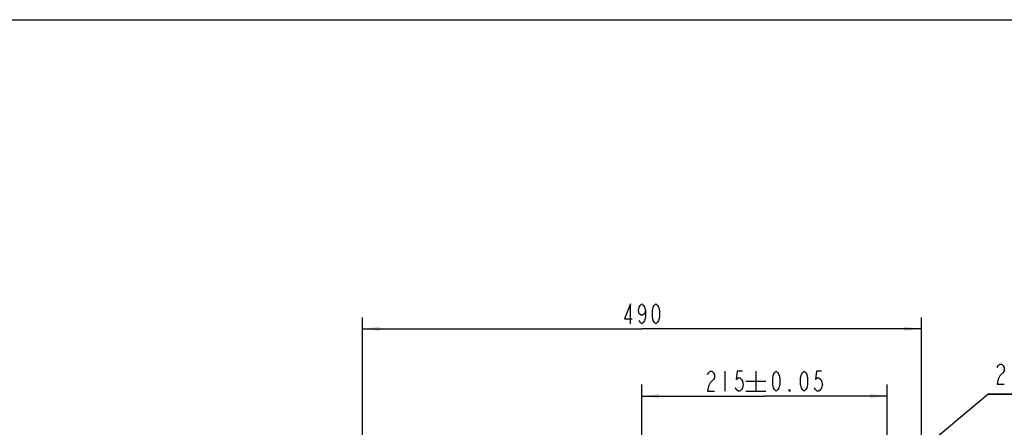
# Model space of a CAD drawing. Header units: millimetres. Extents: x 0 to 420, y 0 to 297.
# Tile 4 of 5: x 99 to 272, y 226 to 297. Entities that reach past the tile are written whole.
import ezdxf

# ---------------------------------------------------------------- set-up
doc = ezdxf.new("R2010")
doc.units = ezdxf.units.MM
doc.header["$LTSCALE"] = 23.1
doc.layers.get('0').update_dxf_attribs({"linetype": 'CONTINUOUS'})
doc.styles.get("Standard").update_dxf_attribs({"font": 'txt', "width": 0.7})
doc.dimstyles.new('DIMSTYLE_1', dxfattribs={"dimtxt": 3.5, "dimasz": 3, "dimexe": 0.18, "dimexo": 0.0625, "dimgap": 0.09, "dimtad": 1, "dimlfac": 5, "dimdsep": 46, "dimtxsty": 'Standard', "dimblk": '_FILLED', "dimblk1": '_FILLED', "dimblk2": '_FILLED', "dimcen": 0.09, "dimclrt": 5, "dimadec": 0, "dimazin": 0, "dimtol": 1, "dimtp": 0.05, "dimtm": 0.05, "dimtfac": 1, "dimtofl": 0, "dimtmove": 0, "dimatfit": 3, "dimldrblk": '_FILLED', "dimfxl": 1, "dimtolj": 1, "dimarcsym": 0})
doc.dimstyles.new('DIMSTYLE_3', dxfattribs={"dimtxt": 3.5, "dimasz": 3, "dimexe": 0.18, "dimexo": 0.0625, "dimgap": 0.09, "dimtad": 1, "dimlfac": 5, "dimdsep": 46, "dimtxsty": 'Standard', "dimblk": '_FILLED', "dimblk1": '_FILLED', "dimblk2": '_FILLED', "dimcen": 0.09, "dimclrt": 5, "dimadec": 0, "dimazin": 0, "dimtp": 0.01, "dimtm": 0.01, "dimtfac": 1, "dimtofl": 0, "dimtmove": 0, "dimatfit": 3, "dimldrblk": '_FILLED', "dimfxl": 1, "dimtolj": 1, "dimarcsym": 0})
doc.dimstyles.new('DIMSTYLE_5', dxfattribs={"dimtxt": 3.5, "dimasz": 3, "dimexe": 0.18, "dimexo": 0.0625, "dimgap": 0.09, "dimtad": 1, "dimtih": 1, "dimtoh": 1, "dimlfac": 5, "dimdsep": 46, "dimtxsty": 'Standard', "dimblk": '_FILLED', "dimblk1": '_FILLED', "dimblk2": '_FILLED', "dimcen": 0.09, "dimclrt": 5, "dimadec": 0, "dimazin": 0, "dimtol": 1, "dimtp": 0.02, "dimtfac": 0.6, "dimtofl": 0, "dimtmove": 0, "dimatfit": 3, "dimldrblk": '_FILLED', "dimfxl": 1, "dimtolj": 1, "dimarcsym": 0})

# ---------------------------------------------------------------- blocks, each defined once
blk = doc.blocks.new('_FILLED')
at = {"color": 0, "linetype": 'ByBlock'}
blk.add_solid([(0, 0), (-1, 0.117), (-1, -0.117)], dxfattribs=at)
blk = doc.blocks.new('*D1')
at = {"color": 2, "linetype": 'Continuous'}
for p, q in [((208.17, 220.3), (208.17, 233.05)), ((251.17, 221), (251.17, 233.05)), ((208.17, 231.05), (229.67, 231.05)), ((251.17, 231.05), (229.67, 231.05))]:
    blk.add_line(p, q, dxfattribs=at)
at = {"color": 2, "linetype": 'Continuous', "xscale": 3, "yscale": 3, "zscale": 3, "rotation": 180}
blk.add_blockref('_FILLED', (208.17, 231.05), dxfattribs=at)
at = {"color": 2, "linetype": 'Continuous', "xscale": 3, "yscale": 3, "zscale": 3}
blk.add_blockref('_FILLED', (251.17, 231.05), dxfattribs=at)
blk = doc.blocks.new('*D9')
at = {"color": 2, "linetype": 'Continuous'}
for p, q in [((159.17, 213.55), (159.17, 244.83)), ((257.17, 213.55), (257.17, 244.83)), ((159.17, 242.83), (208.17, 242.83)), ((257.17, 242.83), (208.17, 242.83))]:
    blk.add_line(p, q, dxfattribs=at)
at = {"color": 2, "linetype": 'Continuous', "xscale": 3, "yscale": 3, "zscale": 3, "rotation": 180}
blk.add_blockref('_FILLED', (159.17, 242.83), dxfattribs=at)
at = {"color": 2, "linetype": 'Continuous', "xscale": 3, "yscale": 3, "zscale": 3}
blk.add_blockref('_FILLED', (257.17, 242.83), dxfattribs=at)
blk = doc.blocks.new('*D11')
at = {"color": 2, "linetype": 'Continuous'}
for p, q in [((251.17, 216.6), (268.84, 231.4)), ((268.84, 231.4), (293.41, 231.4)), ((293.41, 231.4), (268.84, 231.4)), ((251.17, 216.6), (246.41, 212.62)), ((250.25, 215.83), (251.17, 216.6)), ((252.09, 217.37), (251.17, 216.6))]:
    blk.add_line(p, q, dxfattribs=at)
at = {"color": 2, "linetype": 'Continuous', "xscale": 3, "yscale": 3, "zscale": 3}
for p, rotation in [((252.09, 217.37), 219.9406005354), ((250.25, 215.83), 39.94060053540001)]:
    blk.add_blockref('_FILLED', p, dxfattribs=dict(at, rotation=rotation))

msp = doc.modelspace()

# ---------------------------------------------------------------- linework, layer by layer
at = {"color": 7, "linetype": 'Continuous'}
msp.add_line((0, 297), (420, 297), dxfattribs=at)
at = {"color": 5, "linetype": 'Continuous'}
for p, q in [((222.7236, 235.4276), (222.7236, 231.9276)), ((228.1486, 235.4276), (228.1486, 231.9276)), ((226.3986, 233.6776), (229.8987, 233.6776)), ((226.3986, 231.9276), (229.8987, 231.9276))]:
    msp.add_line(p, q, dxfattribs=at)
for points in [[(206.1747, 243.706), (206.1747, 247.206), (205.1028, 244.581), (206.4809, 244.581)], [(208.7778, 246.0393), (208.6247, 245.456), (208.1653, 245.1643), (207.7059, 245.456), (207.5528, 246.0393), (207.7059, 246.6227), (207.8591, 246.9143), (208.1653, 247.206), (208.4716, 246.9143), (208.6247, 246.6227), (208.7778, 246.0393), (208.7778, 244.8727), (208.6247, 244.2893), (208.4716, 243.9977), (208.1653, 243.706), (207.8591, 243.9977), (207.7059, 244.2893)], [(210.6153, 243.706), (210.3091, 243.9977), (210.1559, 244.2893), (210.0028, 244.8727), (210.0028, 246.0393), (210.1559, 246.6227), (210.3091, 246.9143), (210.6153, 247.206), (210.9216, 246.9143), (211.0747, 246.6227), (211.2278, 246.0393), (211.2278, 244.8727), (211.0747, 244.2893), (210.9216, 243.9977), (210.6153, 243.706)], [(270.4559, 236.0653), (270.609, 236.357), (270.9153, 236.6487), (271.2215, 236.6487), (271.5278, 236.357), (271.6809, 236.0653), (271.6809, 235.482), (271.5278, 235.1903), (271.2215, 234.8987), (270.9153, 234.607), (270.609, 234.0237), (270.4559, 233.1487), (271.6809, 233.1487)], [(219.6612, 234.8443), (219.8143, 235.136), (220.1205, 235.4276), (220.4268, 235.4276), (220.733, 235.136), (220.8861, 234.8443), (220.8861, 234.261), (220.733, 233.9693), (220.4268, 233.6776), (220.1205, 233.386), (219.8143, 232.8026), (219.6612, 231.9276), (220.8861, 231.9276)], [(225.7861, 235.4276), (224.8674, 235.4276), (224.7143, 233.9693), (225.0205, 234.261), (225.3268, 234.261), (225.633, 233.9693), (225.7861, 233.6776), (225.9393, 233.0943), (225.7861, 232.511), (225.633, 232.2193), (225.3268, 231.9276), (225.0205, 231.9276), (224.7143, 232.2193), (224.5611, 232.511)], [(231.707, 231.9276), (231.4007, 232.2193), (231.2476, 232.511), (231.0945, 233.0943), (231.0945, 234.261), (231.2476, 234.8443), (231.4007, 235.136), (231.707, 235.4276), (232.0132, 235.136), (232.1664, 234.8443), (232.3195, 234.261), (232.3195, 233.0943), (232.1664, 232.511), (232.0132, 232.2193), (231.707, 231.9276)], [(236.607, 231.9276), (236.3007, 232.2193), (236.1476, 232.511), (235.9945, 233.0943), (235.9945, 234.261), (236.1476, 234.8443), (236.3007, 235.136), (236.607, 235.4276), (236.9132, 235.136), (237.0663, 234.8443), (237.2195, 234.261), (237.2195, 233.0943), (237.0663, 232.511), (236.9132, 232.2193), (236.607, 231.9276)], [(239.6695, 235.4276), (238.7507, 235.4276), (238.5976, 233.9693), (238.9038, 234.261), (239.2101, 234.261), (239.5164, 233.9693), (239.6695, 233.6776), (239.8226, 233.0943), (239.6695, 232.511), (239.5164, 232.2193), (239.2101, 231.9276), (238.9038, 231.9276), (238.5976, 232.2193), (238.4445, 232.511)], [(234.157, 231.9276), (234.0039, 231.9276), (234.0039, 232.2193), (234.157, 231.9276)]]:
    msp.add_lwpolyline(points, dxfattribs=at)

# ---------------------------------------------------------------- dimensions: what is measured, and where the dimension line sits
at = {"color": 2, "linetype": 'Continuous'}
dim = msp.add_linear_dim(base=(257.1653, 242.831), p1=(159.1653, 213.5535), p2=(257.1653, 213.5535), dimstyle='DIMSTYLE_3', dxfattribs=at)
dim.commit()
dim.dimension.update_dxf_attribs({"geometry": '*D9', "text_midpoint": (204.4903, 243.706), "dimtype": 160})
dim = msp.add_diameter_dim_2p(p1=(252.0854, 217.3665), p2=(250.2453, 215.8257), text='2X<>', dimstyle='DIMSTYLE_5', dxfattribs=at)
dim.commit()
dim.dimension.update_dxf_attribs({"geometry": '*D11', "text_midpoint": (269.8434, 233.1487), "dimtype": 163})
dim = msp.add_linear_dim(base=(208.1653, 231.0526), p1=(251.1653, 220.9961), p2=(208.1653, 220.2961), angle=180, dimstyle='DIMSTYLE_1', dxfattribs=at)
dim.commit()
dim.dimension.update_dxf_attribs({"geometry": '*D1', "text_midpoint": (219.0486, 231.9276), "dimtype": 160})

doc.saveas('drawing.dxf')
